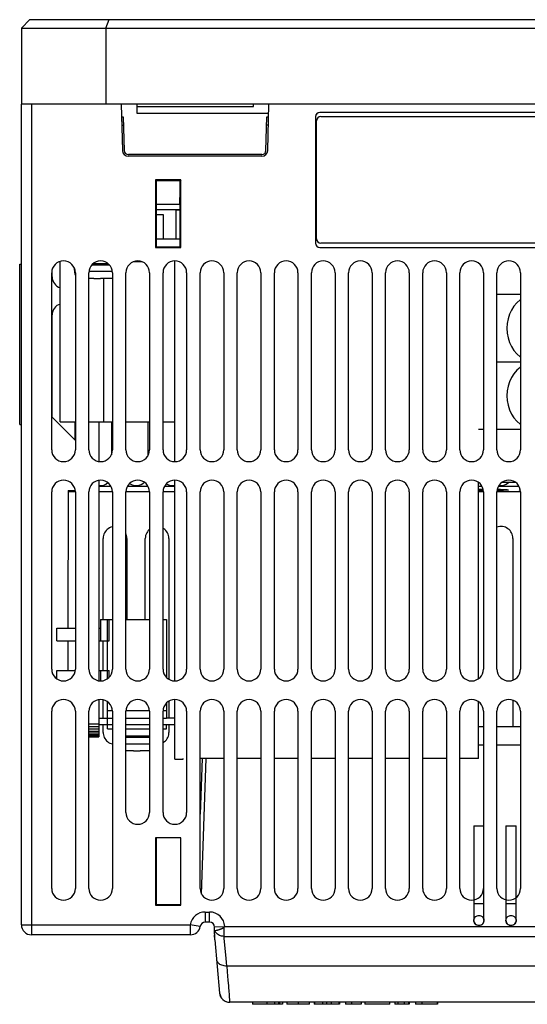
# Model space of a CAD drawing. Extents: x -837 to -216, y -123 to 601.
# Tile 2 of 136: x -624 to -564, y -123 to -6. Entities that reach past the tile are written whole.
import ezdxf

# ---------------------------------------------------------------- set-up
doc = ezdxf.new("R2010")
doc.units = 0
doc.header["$LTSCALE"] = 23.1
doc.layers.add('HEATSINK_AM_0', color=7, linetype='CONTINUOUS')

msp = doc.modelspace()

# ---------------------------------------------------------------- linework, layer by layer
at = {"layer": 'HEATSINK_AM_0', "color": 7}
for p, q in [((-623.12, -6.43), (-624.12, -7.43)), ((-623.12, -6.43), (-505.12, -6.43)), ((-614.12, -7.43), (-613.71, -6.43)), ((-624.12, -7.43), (-624.12, -16.43)), ((-624.12, -7.43), (-504.12, -7.43)), ((-614.12, -7.43), (-614.12, -16.43)), ((-624.12, -113.73), (-624.12, -16.43)), ((-504.12, -16.43), (-624.12, -16.43)), ((-622.92, -16.43), (-622.92, -114.93)), ((-612.28, -16.43), (-612.14, -21.95)), ((-610.42, -16.43), (-610.42, -17.51)), ((-610.42, -16.73), (-596.59, -16.73)), ((-596.59, -16.73), (-596.58, -16.43)), ((-594.9, -21.95), (-594.76, -16.43)), ((-538.72, -17.42), (-588.72, -17.42)), ((-538.72, -17.43), (-588.72, -17.43)), ((-612.24, -17.95), (-612.04, -17.95)), ((-612.04, -17.95), (-611.93, -21.95)), ((-610.42, -17.51), (-594.79, -17.51)), ((-595.11, -21.95), (-595, -17.95)), ((-595, -17.95), (-594.8, -17.95)), ((-589.23, -17.93), (-589.23, -32.93)), ((-589.22, -17.93), (-589.22, -32.93)), ((-589.12, -32.43), (-589.12, -18.43)), ((-588.62, -17.93), (-539.62, -17.93)), ((-612.22, -18.93), (-612.01, -18.93)), ((-594.82, -18.93), (-595.03, -18.93)), ((-595.6, -22.63), (-611.44, -22.63)), ((-595.61, -22.43), (-611.43, -22.43)), ((-608.22, -25.43), (-608.22, -33.43)), ((-608.22, -25.43), (-608.14, -25.52)), ((-605.22, -25.43), (-608.22, -25.43)), ((-608.14, -25.52), (-608.14, -33.35)), ((-605.3, -25.52), (-608.14, -25.52)), ((-605.22, -25.43), (-605.3, -25.52)), ((-605.3, -33.35), (-605.3, -25.52)), ((-605.22, -33.43), (-605.22, -25.43)), ((-605.33, -28.34), (-605.3, -26.63)), ((-605.33, -28.34), (-608.14, -28.34)), ((-608.14, -28.93), (-605.33, -28.93)), ((-605.77, -32.43), (-605.77, -29.02)), ((-605.3, -29.02), (-605.77, -29.02)), ((-605.33, -28.34), (-605.33, -28.93)), ((-605.3, -28.34), (-605.33, -28.34)), ((-608.12, -29.52), (-608.12, -32.43)), ((-608.11, -29.52), (-607.32, -29.52)), ((-607.32, -29.52), (-607.32, -32.43)), ((-608.14, -32.43), (-605.3, -32.43)), ((-608.22, -33.43), (-608.14, -33.35)), ((-608.22, -33.43), (-605.22, -33.43)), ((-608.14, -33.35), (-605.3, -33.35)), ((-605.22, -33.43), (-605.3, -33.35)), ((-588.72, -33.43), (-538.72, -33.43)), ((-588.72, -33.44), (-538.72, -33.44)), ((-539.62, -32.93), (-588.62, -32.93)), ((-624.32, -54.43), (-624.32, -35.43)), ((-624.32, -35.43), (-624.12, -35.43)), ((-620.47, -36.93), (-620.47, -36.07)), ((-619.53, -54.12), (-619.53, -35.1)), ((-617.88, -35.78), (-617.83, -36.3)), ((-613.64, -35.54), (-615.8, -35.54)), ((-613.82, -35.36), (-615.62, -35.36)), ((-610.81, -35.12), (-609.83, -35.12)), ((-605.92, -58.83), (-605.92, -35.03)), ((-620.52, -57.43), (-620.52, -36.43)), ((-617.73, -36.3), (-617.83, -36.3)), ((-617.72, -36.43), (-617.72, -57.43)), ((-616.12, -57.43), (-616.12, -36.43)), ((-615.52, -37.12), (-616.12, -37.12)), ((-613.33, -36.3), (-616.11, -36.3)), ((-615.52, -37.12), (-615.52, -37.12)), ((-615.52, -37.12), (-615.25, -37.12)), ((-615.25, -37.12), (-614.99, -37.12)), ((-614.99, -37.12), (-614.72, -37.12)), ((-614.72, -37.12), (-614.72, -37.12)), ((-613.35, -37.12), (-614.72, -37.12)), ((-614.33, -54.12), (-614.33, -37.12)), ((-613.32, -36.43), (-613.32, -57.43)), ((-611.72, -57.43), (-611.72, -36.43)), ((-608.92, -36.43), (-608.92, -57.43)), ((-607.32, -57.43), (-607.32, -36.43)), ((-604.52, -36.43), (-604.52, -57.43)), ((-602.92, -57.43), (-602.92, -36.43)), ((-600.12, -36.43), (-600.12, -57.43)), ((-598.52, -57.43), (-598.52, -36.43)), ((-595.72, -36.43), (-595.72, -57.43)), ((-594.12, -57.43), (-594.12, -36.43)), ((-591.32, -36.43), (-591.32, -57.43)), ((-589.72, -57.43), (-589.72, -36.43)), ((-586.92, -36.43), (-586.92, -57.43)), ((-585.32, -57.43), (-585.32, -36.43)), ((-582.52, -36.43), (-582.52, -57.43)), ((-580.92, -57.43), (-580.92, -36.43)), ((-578.12, -36.43), (-578.12, -57.43)), ((-576.52, -57.43), (-576.52, -36.43)), ((-573.72, -36.43), (-573.72, -57.43)), ((-572.12, -57.43), (-572.12, -36.43)), ((-569.32, -36.43), (-569.32, -57.43)), ((-567.72, -57.43), (-567.72, -36.43)), ((-564.92, -36.43), (-564.92, -57.43)), ((-564.92, -39.02), (-567.72, -39.02)), ((-620.47, -53.58), (-620.47, -41.43)), ((-564.92, -47.02), (-567.72, -47.02)), ((-564.92, -47.02), (-567.72, -47.02)), ((-620.52, -53.53), (-617.72, -56.33)), ((-624.32, -54.43), (-624.12, -54.43)), ((-624.32, -54.43), (-624.12, -54.43)), ((-619.53, -54.12), (-617.72, -54.12)), ((-617.77, -54.12), (-617.77, -56.28)), ((-616.12, -54.12), (-613.32, -54.12)), ((-614.92, -54.12), (-614.92, -58.82)), ((-613.45, -54.12), (-613.45, -58.02)), ((-611.72, -54.12), (-608.92, -54.12)), ((-609.13, -54.12), (-609.13, -58.17)), ((-607.32, -54.12), (-605.92, -54.12)), ((-569.32, -55.02), (-569.92, -55.02)), ((-564.92, -55.02), (-567.72, -55.02)), ((-614.92, -61.05), (-614.92, -84.82)), ((-613.48, -61.78), (-614.92, -61.78)), ((-609.08, -61.78), (-611.56, -61.78)), ((-605.92, -61.78), (-607.16, -61.78)), ((-605.92, -84.83), (-605.92, -61.03)), ((-569.92, -84.58), (-569.92, -61.29)), ((-569.87, -61.32), (-569.92, -61.32)), ((-569.48, -61.78), (-569.92, -61.78)), ((-565.08, -61.78), (-567.56, -61.78)), ((-565.47, -61.32), (-567.17, -61.32)), ((-620.52, -83.43), (-620.52, -62.43)), ((-618.58, -62.43), (-618.61, -78.58)), ((-618.58, -62.27), (-618.58, -62.43)), ((-618.58, -62.27), (-617.73, -62.27)), ((-617.72, -62.43), (-618.58, -62.43)), ((-617.72, -62.43), (-617.72, -83.43)), ((-616.12, -83.43), (-616.12, -62.43)), ((-613.32, -62.43), (-614.92, -62.43)), ((-613.32, -62.43), (-613.32, -83.43)), ((-611.72, -83.43), (-611.72, -62.43)), ((-608.92, -62.43), (-611.72, -62.43)), ((-608.92, -62.43), (-608.92, -83.43)), ((-607.32, -83.43), (-607.32, -62.43)), ((-605.92, -62.43), (-607.32, -62.43)), ((-604.52, -62.43), (-604.52, -83.43)), ((-602.92, -83.43), (-602.92, -62.43)), ((-600.12, -62.43), (-600.12, -83.43)), ((-598.52, -83.43), (-598.52, -62.43)), ((-595.72, -62.43), (-595.72, -83.43)), ((-594.12, -83.43), (-594.12, -62.43)), ((-591.32, -62.43), (-591.32, -83.43)), ((-589.72, -83.43), (-589.72, -62.43)), ((-586.92, -62.43), (-586.92, -83.43)), ((-585.32, -83.43), (-585.32, -62.43)), ((-582.52, -62.43), (-582.52, -83.43)), ((-580.92, -83.43), (-580.92, -62.43)), ((-578.12, -62.43), (-578.12, -83.43)), ((-576.52, -83.43), (-576.52, -62.43)), ((-573.72, -62.43), (-573.72, -83.43)), ((-572.12, -83.43), (-572.12, -62.43)), ((-569.92, -62.1), (-569.63, -62.1)), ((-569.63, -62.27), (-569.92, -62.26)), ((-569.32, -62.43), (-569.92, -62.43)), ((-569.63, -62.1), (-569.36, -62.1)), ((-569.33, -62.27), (-569.63, -62.27)), ((-569.32, -62.43), (-569.32, -83.43)), ((-567.72, -83.43), (-567.72, -62.43)), ((-564.92, -62.43), (-567.72, -62.43)), ((-567.48, -62.26), (-567.71, -62.26)), ((-564.92, -62.43), (-564.92, -83.43)), ((-614.42, -77.53), (-614.42, -67.93)), ((-611.62, -67.93), (-611.62, -77.53)), ((-609.42, -77.53), (-609.42, -67.93)), ((-606.62, -67.93), (-606.62, -84.64)), ((-565.82, -67.93), (-565.82, -84.74)), ((-614.72, -77.53), (-614.72, -80.08)), ((-614.72, -77.53), (-613.72, -77.53)), ((-613.92, -84.58), (-613.92, -77.53)), ((-613.92, -77.53), (-613.32, -77.53)), ((-613.72, -80.08), (-613.72, -77.53)), ((-611.72, -77.53), (-608.92, -77.53)), ((-607.32, -77.53), (-606.92, -77.53)), ((-606.92, -77.53), (-606.92, -84.41)), ((-619.92, -80.08), (-619.92, -78.58)), ((-619.92, -78.58), (-617.72, -78.58)), ((-614.92, -78.58), (-614.72, -78.58)), ((-619.92, -80.08), (-617.72, -80.08)), ((-618.61, -80.08), (-618.62, -83.58)), ((-614.92, -80.08), (-614.72, -80.08)), ((-614.72, -80.08), (-613.72, -80.08)), ((-614.42, -83.58), (-614.42, -80.08)), ((-619.92, -84.58), (-619.92, -83.58)), ((-619.92, -83.58), (-617.73, -83.58)), ((-614.92, -83.58), (-614.72, -83.58)), ((-614.72, -83.58), (-614.72, -84.83)), ((-614.72, -83.58), (-613.72, -83.58)), ((-613.72, -84.41), (-613.72, -83.58)), ((-620.13, -84.4), (-619.92, -84.4)), ((-614.92, -87.05), (-614.92, -91.44)), ((-614.42, -89.23), (-614.42, -87.07)), ((-613.92, -89.23), (-613.92, -87.29)), ((-606.92, -87.46), (-606.92, -89.23)), ((-606.62, -87.22), (-606.62, -89.23)), ((-605.92, -94.12), (-605.92, -87.03)), ((-569.92, -94.02), (-569.92, -87.29)), ((-565.82, -87.13), (-565.82, -90.23)), ((-620.52, -109.43), (-620.52, -88.43)), ((-617.72, -88.43), (-617.72, -109.43)), ((-616.12, -109.43), (-616.12, -88.43)), ((-613.92, -89.23), (-613.92, -88.33)), ((-613.92, -88.33), (-613.32, -88.33)), ((-613.32, -88.43), (-613.32, -109.43)), ((-611.72, -88.33), (-608.92, -88.33)), ((-611.72, -100.43), (-611.72, -88.43)), ((-608.92, -88.43), (-608.92, -100.43)), ((-607.32, -88.33), (-606.92, -88.33)), ((-607.32, -100.43), (-607.32, -88.43)), ((-606.92, -88.33), (-606.92, -89.23)), ((-604.52, -88.43), (-604.52, -100.43)), ((-602.92, -109.43), (-602.92, -88.43)), ((-600.12, -88.43), (-600.12, -109.43)), ((-598.52, -109.43), (-598.52, -88.43)), ((-595.72, -88.43), (-595.72, -109.43)), ((-594.12, -109.43), (-594.12, -88.43)), ((-591.32, -88.43), (-591.32, -109.43)), ((-589.72, -109.43), (-589.72, -88.43)), ((-586.92, -88.43), (-586.92, -109.43)), ((-585.32, -109.43), (-585.32, -88.43)), ((-582.52, -88.43), (-582.52, -109.43)), ((-580.92, -109.43), (-580.92, -88.43)), ((-578.12, -88.43), (-578.12, -109.43)), ((-576.52, -109.43), (-576.52, -88.43)), ((-573.72, -88.43), (-573.72, -109.43)), ((-572.12, -109.43), (-572.12, -88.43)), ((-569.32, -88.43), (-569.32, -109.43)), ((-567.72, -109.43), (-567.72, -88.43)), ((-564.92, -88.43), (-564.92, -109.43)), ((-614.92, -89.23), (-613.92, -89.23)), ((-613.92, -90.03), (-613.92, -89.23)), ((-613.92, -89.23), (-613.32, -89.23)), ((-613.92, -89.23), (-613.32, -89.23)), ((-611.72, -89.23), (-608.92, -89.23)), ((-611.72, -89.23), (-608.92, -89.23)), ((-607.32, -89.23), (-606.92, -89.23)), ((-607.32, -89.23), (-606.92, -89.23)), ((-605.92, -89.23), (-606.92, -89.23)), ((-616.12, -89.93), (-614.92, -89.93)), ((-616.12, -90.23), (-614.92, -90.23)), ((-616.12, -90.51), (-614.92, -90.51)), ((-616.12, -90.77), (-614.92, -90.77)), ((-616.12, -91), (-614.92, -91)), ((-613.32, -90.03), (-614.92, -90.03)), ((-614.42, -90.93), (-614.42, -90.03)), ((-613.92, -90.53), (-613.92, -90.03)), ((-613.92, -90.53), (-613.32, -90.53)), ((-608.92, -90.03), (-611.72, -90.03)), ((-611.72, -90.53), (-608.92, -90.53)), ((-605.92, -90.03), (-607.32, -90.03)), ((-607.32, -90.53), (-606.92, -90.53)), ((-606.92, -90.53), (-606.92, -90.03)), ((-606.62, -90.03), (-606.62, -90.93)), ((-569.92, -90.23), (-569.32, -90.23)), ((-567.72, -90.23), (-564.92, -90.23)), ((-616.12, -91.19), (-614.92, -91.19)), ((-616.12, -91.33), (-614.92, -91.33)), ((-616.12, -91.41), (-614.92, -91.41)), ((-616.12, -91.44), (-614.92, -91.44)), ((-608.92, -91.37), (-611.72, -91.37)), ((-608.92, -91.55), (-611.72, -91.55)), ((-608.92, -92.31), (-611.72, -92.31)), ((-610.82, -93.13), (-611.72, -93.13)), ((-610.82, -93.13), (-610.82, -93.13)), ((-610.82, -93.13), (-610.55, -93.13)), ((-610.55, -93.13), (-610.29, -93.13)), ((-610.29, -93.13), (-610.02, -93.13)), ((-610.02, -93.13), (-610.02, -93.13)), ((-608.92, -93.13), (-610.02, -93.13)), ((-569.32, -92.43), (-569.92, -92.43)), ((-564.92, -92.43), (-567.72, -92.43)), ((-605.92, -94.12), (-604.92, -94.12)), ((-604.92, -94.12), (-604.92, -94.02)), ((-602.69, -94.02), (-602.92, -100.63)), ((-600.12, -94.02), (-602.92, -94.02)), ((-602.75, -110.1), (-602.19, -94.02)), ((-595.72, -94.02), (-598.52, -94.02)), ((-591.32, -94.02), (-594.12, -94.02)), ((-586.92, -94.02), (-589.72, -94.02)), ((-582.52, -94.02), (-585.32, -94.02)), ((-578.12, -94.02), (-580.92, -94.02)), ((-573.72, -94.02), (-576.52, -94.02)), ((-569.92, -94.02), (-572.12, -94.02)), ((-570.46, -102.03), (-569.26, -102.03)), ((-570.46, -102.03), (-570.46, -113.23)), ((-569.26, -113.23), (-569.26, -102.03)), ((-566.65, -102.03), (-565.45, -102.03)), ((-566.65, -102.03), (-566.65, -113.23)), ((-565.45, -113.23), (-565.45, -102.03)), ((-608.22, -103.43), (-608.22, -111.43)), ((-605.22, -103.43), (-608.22, -103.43)), ((-608.13, -103.43), (-608.13, -111.35)), ((-605.22, -111.43), (-605.22, -103.43)), ((-608.22, -111.43), (-608.13, -111.35)), ((-608.22, -111.43), (-605.22, -111.43)), ((-608.13, -111.35), (-605.22, -111.35)), ((-570.46, -111.23), (-569.26, -111.23)), ((-566.65, -111.23), (-565.45, -111.23)), ((-602.32, -112.23), (-601.8, -112.23)), ((-602.32, -112.23), (-602.32, -113.43)), ((-601.8, -113.43), (-601.8, -112.23)), ((-570.07, -112.67), (-570.06, -112.67)), ((-569.76, -112.64), (-569.76, -112.64)), ((-569.65, -112.67), (-569.65, -112.67)), ((-566.26, -112.67), (-566.25, -112.67)), ((-565.95, -112.64), (-565.95, -112.64)), ((-565.84, -112.67), (-565.84, -112.67)), ((-624.12, -113.73), (-604.09, -113.73)), ((-602.91, -113.93), (-604.09, -113.73)), ((-604.09, -113.73), (-604.09, -114.93)), ((-601.8, -113.43), (-602.32, -113.43)), ((-601.22, -114.85), (-601.2, -114.16)), ((-600.04, -113.99), (-601.2, -114.02)), ((-601.16, -115.54), (-601.2, -114.02)), ((-601.04, -114.41), (-600.97, -114.39)), ((-600.09, -114.05), (-600.08, -114.03)), ((-600.09, -114.64), (-600.09, -114.05)), ((-600.08, -114.03), (-600.02, -113.97)), ((-600.02, -113.97), (-600, -113.95)), ((-600, -113.95), (-512.44, -113.95)), ((-570.07, -113.8), (-570.06, -113.8)), ((-569.96, -113.82), (-569.96, -113.82)), ((-569.65, -113.8), (-569.65, -113.8)), ((-566.26, -113.8), (-566.25, -113.8)), ((-566.15, -113.82), (-566.15, -113.82)), ((-565.84, -113.8), (-565.84, -113.8)), ((-604.09, -114.93), (-622.92, -114.93)), ((-601.16, -115.54), (-601.21, -114.98)), ((-601.19, -115.04), (-601.21, -115.04)), ((-601.12, -114.56), (-601.19, -114.44)), ((-601.19, -114.44), (-601.17, -114.44)), ((-601.17, -115.04), (-601.19, -115.04)), ((-601.17, -114.44), (-601.1, -114.42)), ((-601.16, -115.54), (-600.61, -121.84)), ((-601.1, -114.42), (-601.04, -114.41)), ((-600.09, -115.12), (-600.09, -115.04)), ((-600.09, -115.12), (-512.34, -115.12)), ((-599.44, -122.59), (-599.43, -122.71)), ((-599.43, -122.71), (-599.42, -122.81)), ((-513.03, -122.93), (-599.41, -122.93)), ((-596.7, -122.93), (-596.7, -123.17)), ((-593.14, -123.17), (-596.7, -123.17)), ((-595.01, -122.93), (-595.01, -123.17)), ((-594.09, -122.93), (-594.09, -123.17)), ((-593.63, -122.93), (-593.63, -123.17)), ((-593.46, -123.17), (-593.46, -122.93)), ((-593.14, -122.93), (-593.14, -123.17)), ((-592.63, -122.93), (-592.63, -123.17)), ((-589.95, -123.17), (-592.63, -123.17)), ((-591.31, -122.93), (-591.31, -123.17)), ((-589.95, -123.17), (-589.95, -122.93)), ((-589.39, -122.93), (-589.39, -123.17)), ((-586.4, -123.17), (-589.39, -123.17)), ((-589.35, -122.93), (-589.35, -123.17)), ((-588.42, -122.93), (-588.42, -123.17)), ((-587.92, -122.93), (-587.92, -123.17)), ((-587.38, -122.93), (-587.38, -123.17)), ((-586.49, -122.93), (-586.49, -123.17)), ((-586.4, -122.93), (-586.4, -123.17)), ((-585.68, -122.93), (-585.68, -123.17)), ((-583.82, -123.17), (-585.68, -123.17)), ((-584.98, -122.93), (-584.98, -123.17)), ((-583.82, -122.93), (-583.82, -123.17)), ((-583.37, -122.93), (-583.37, -123.17)), ((-580.41, -123.17), (-583.37, -123.17)), ((-580.41, -123.17), (-580.41, -122.93)), ((-579.82, -122.93), (-579.82, -123.17)), ((-578.13, -123.17), (-579.82, -123.17)), ((-579.47, -122.93), (-579.47, -123.17)), ((-578.71, -122.93), (-578.71, -123.17)), ((-578.2, -122.93), (-578.2, -123.17)), ((-578.13, -122.93), (-578.13, -123.17)), ((-577.37, -122.93), (-577.37, -123.17)), ((-574.76, -123.17), (-577.37, -123.17)), ((-576.61, -122.93), (-576.61, -123.17)), ((-574.8, -122.93), (-574.8, -123.17)), ((-574.76, -122.93), (-574.76, -123.17))]:
    msp.add_line(p, q, dxfattribs=at)
for points in [[(-613.35, -37.12), (-613.33, -37.12), (-613.32, -37.12), (-613.32, -37.12)], [(-564.92, -39.63), (-564.97, -39.66), (-565.35, -40), (-565.7, -40.41), (-565.99, -40.86), (-566.22, -41.36), (-566.39, -41.9), (-566.49, -42.45), (-566.53, -43.02)], [(-566.53, -43.02), (-566.49, -43.6), (-566.39, -44.15), (-566.22, -44.69), (-565.99, -45.19), (-565.7, -45.64), (-565.35, -46.05), (-564.97, -46.39), (-564.92, -46.42)], [(-564.92, -47.63), (-564.97, -47.66), (-565.35, -48), (-565.7, -48.41), (-565.99, -48.86), (-566.22, -49.36), (-566.39, -49.9), (-566.49, -50.45), (-566.53, -51.02)], [(-566.53, -51.02), (-566.49, -51.6), (-566.39, -52.15), (-566.22, -52.69), (-565.99, -53.19), (-565.7, -53.64), (-565.35, -54.05), (-564.97, -54.39), (-564.92, -54.42)], [(-567.68, -62.1), (-567.49, -62.11), (-567.29, -62.11), (-567.1, -62.12), (-566.94, -62.13), (-566.79, -62.13), (-566.66, -62.14), (-566.55, -62.15), (-566.47, -62.16), (-566.4, -62.16), (-566.36, -62.17), (-566.35, -62.18)], [(-566.35, -62.18), (-566.36, -62.19), (-566.4, -62.2), (-566.47, -62.21), (-566.55, -62.22), (-566.66, -62.22), (-566.79, -62.23), (-566.93, -62.24), (-567.1, -62.25), (-567.28, -62.25), (-567.48, -62.26)], [(-565.09, -62.18), (-565.08, -62.17), (-565.04, -62.16), (-564.97, -62.16), (-564.95, -62.15)], [(-564.94, -62.21), (-564.97, -62.21), (-565.04, -62.2), (-565.08, -62.19), (-565.09, -62.18)], [(-565.82, -67.93), (-565.83, -67.76), (-565.86, -67.6), (-565.91, -67.44), (-565.98, -67.28), (-566.07, -67.14), (-566.17, -67), (-566.29, -66.88), (-566.42, -66.78), (-566.57, -66.69), (-566.72, -66.62), (-566.88, -66.57), (-567.05, -66.54), (-567.22, -66.53), (-567.39, -66.54), (-567.56, -66.57), (-567.72, -66.62), (-567.72, -66.62)], [(-613.32, -66.57), (-613.36, -66.57), (-613.52, -66.62), (-613.67, -66.69), (-613.82, -66.78), (-613.95, -66.88), (-614.07, -67), (-614.17, -67.14), (-614.26, -67.28), (-614.33, -67.44), (-614.38, -67.6), (-614.41, -67.76), (-614.42, -67.93)], [(-611.62, -67.93), (-611.63, -67.76), (-611.66, -67.6), (-611.71, -67.44), (-611.72, -67.41)], [(-608.92, -66.86), (-608.95, -66.88), (-609.07, -67), (-609.17, -67.14), (-609.26, -67.28), (-609.33, -67.44), (-609.38, -67.6), (-609.41, -67.76), (-609.42, -67.93)], [(-606.62, -67.93), (-606.63, -67.76), (-606.66, -67.6), (-606.71, -67.44), (-606.78, -67.28), (-606.87, -67.14), (-606.97, -67), (-607.09, -66.88), (-607.22, -66.78), (-607.32, -66.72)], [(-614.42, -90.93), (-614.41, -91.08), (-614.39, -91.24), (-614.34, -91.39), (-614.29, -91.54), (-614.21, -91.67), (-614.12, -91.8), (-614.01, -91.92), (-613.9, -92.03), (-613.77, -92.12), (-613.63, -92.2), (-613.48, -92.26), (-613.33, -92.3), (-613.32, -92.3)], [(-607.32, -92.15), (-607.27, -92.12), (-607.14, -92.03), (-607.03, -91.92), (-606.92, -91.8), (-606.83, -91.67), (-606.75, -91.54), (-606.69, -91.39), (-606.65, -91.24), (-606.63, -91.08), (-606.62, -90.93)], [(-569.86, -113.83), (-569.96, -113.82), (-570.06, -113.8), (-570.16, -113.75), (-570.25, -113.69), (-570.32, -113.62), (-570.38, -113.53), (-570.42, -113.44), (-570.45, -113.34), (-570.46, -113.23), (-570.45, -113.13), (-570.42, -113.03), (-570.38, -112.93), (-570.32, -112.85), (-570.25, -112.77), (-570.16, -112.71), (-570.06, -112.67), (-569.96, -112.64), (-569.86, -112.63)], [(-570.45, -113.13), (-570.42, -113.03), (-570.38, -112.94), (-570.32, -112.85), (-570.25, -112.78), (-570.16, -112.72), (-570.16, -112.71)], [(-569.86, -112.63), (-569.76, -112.64), (-569.65, -112.67), (-569.56, -112.71), (-569.47, -112.77), (-569.4, -112.85), (-569.34, -112.93), (-569.3, -113.03), (-569.27, -113.13), (-569.26, -113.23), (-569.27, -113.34), (-569.3, -113.44), (-569.34, -113.53), (-569.4, -113.62), (-569.47, -113.69), (-569.56, -113.75), (-569.65, -113.8), (-569.76, -113.82), (-569.86, -113.83)], [(-569.56, -112.71), (-569.56, -112.72), (-569.47, -112.78), (-569.4, -112.85), (-569.34, -112.94), (-569.29, -113.03), (-569.27, -113.13)], [(-566.05, -113.83), (-566.15, -113.82), (-566.25, -113.8), (-566.35, -113.75), (-566.44, -113.69), (-566.51, -113.62), (-566.57, -113.53), (-566.61, -113.44), (-566.64, -113.34), (-566.65, -113.23), (-566.64, -113.13), (-566.61, -113.03), (-566.57, -112.93), (-566.51, -112.85), (-566.44, -112.77), (-566.35, -112.71), (-566.25, -112.67), (-566.15, -112.64), (-566.05, -112.63)], [(-566.64, -113.13), (-566.61, -113.03), (-566.57, -112.94), (-566.51, -112.85), (-566.44, -112.78), (-566.35, -112.72), (-566.35, -112.71)], [(-566.05, -112.63), (-565.95, -112.64), (-565.84, -112.67), (-565.75, -112.71), (-565.66, -112.77), (-565.59, -112.85), (-565.53, -112.93), (-565.49, -113.03), (-565.46, -113.13), (-565.45, -113.23), (-565.46, -113.34), (-565.49, -113.44), (-565.53, -113.53), (-565.59, -113.62), (-565.66, -113.69), (-565.75, -113.75), (-565.84, -113.8), (-565.95, -113.82), (-566.05, -113.83)], [(-565.75, -112.71), (-565.75, -112.72), (-565.66, -112.78), (-565.59, -112.85), (-565.53, -112.94), (-565.48, -113.03), (-565.46, -113.13)], [(-600.97, -114.39), (-600.92, -114.38), (-600.88, -114.37), (-600.83, -114.35), (-600.78, -114.34), (-600.73, -114.33), (-600.67, -114.31), (-600.63, -114.3), (-600.58, -114.28), (-600.53, -114.27), (-600.49, -114.25), (-600.45, -114.24), (-600.41, -114.22), (-600.37, -114.21), (-600.34, -114.19), (-600.3, -114.18), (-600.27, -114.16), (-600.24, -114.15), (-600.21, -114.13), (-600.19, -114.12), (-600.16, -114.1), (-600.14, -114.08), (-600.12, -114.07), (-600.09, -114.05)], [(-570.45, -113.33), (-570.42, -113.43), (-570.38, -113.53), (-570.32, -113.62), (-570.25, -113.69), (-570.16, -113.75), (-570.16, -113.75)], [(-569.56, -113.75), (-569.56, -113.75), (-569.47, -113.69), (-569.4, -113.62), (-569.34, -113.53), (-569.29, -113.43), (-569.27, -113.33)], [(-566.64, -113.33), (-566.61, -113.43), (-566.57, -113.53), (-566.51, -113.62), (-566.44, -113.69), (-566.35, -113.75), (-566.35, -113.75)], [(-565.75, -113.75), (-565.75, -113.75), (-565.66, -113.69), (-565.59, -113.62), (-565.53, -113.53), (-565.48, -113.43), (-565.46, -113.33)], [(-601.18, -114.84), (-601.2, -114.84), (-601.22, -114.85)], [(-601.21, -114.98), (-601.19, -114.97), (-601.18, -114.96)], [(-601.19, -114.44), (-601.19, -114.44), (-601.19, -114.44), (-601.19, -114.45), (-601.19, -114.45), (-601.19, -114.45), (-601.19, -114.45)], [(-600.09, -115.12), (-600.23, -115.11), (-600.37, -115.09), (-600.5, -115.06), (-600.62, -115), (-600.74, -114.94), (-600.85, -114.86), (-600.95, -114.78), (-601.04, -114.67), (-601.12, -114.56)], [(-600.09, -115.04), (-600.09, -114.91), (-600.09, -114.83), (-600.09, -114.74), (-600.09, -114.64)], [(-599.84, -117.75), (-600.07, -115.34), (-600.09, -115.12)], [(-512.53, -118.63), (-599.91, -118.63), (-600.06, -118.62), (-600.2, -118.59), (-600.34, -118.55), (-600.46, -118.5), (-600.58, -118.44), (-600.68, -118.37), (-600.77, -118.28), (-600.84, -118.19), (-600.9, -118.1), (-600.94, -117.99), (-600.95, -117.89)], [(-599.76, -118.63), (-599.8, -118.19), (-599.84, -117.75)], [(-599.76, -118.63), (-599.7, -119.27), (-599.66, -119.83), (-599.62, -120.29), (-599.56, -120.98)], [(-599.56, -120.98), (-599.54, -121.25), (-599.52, -121.54)], [(-599.52, -121.54), (-599.48, -122.1), (-599.46, -122.33), (-599.44, -122.59)], [(-599.42, -122.81), (-599.42, -122.9), (-599.41, -122.92), (-599.41, -122.93)]]:
    msp.add_lwpolyline(points, dxfattribs=at)
for centre, radius, start, end in [((-588.72, -17.93), 0.51, 90, 180), ((-588.72, -17.93), 0.5, 90, 180), ((-588.62, -18.43), 0.5, 90, 180), ((-611.44, -21.93), 0.7, 181.5, 270), ((-611.43, -21.93), 0.5, 181.5, 270), ((-595.61, -21.93), 0.5, 270, 358.5), ((-595.6, -21.93), 0.7, 270, 358.5), ((-605.33, -28.33), 0.6, 270, 272.8366), ((-588.62, -32.43), 0.5, 180, 270), ((-588.72, -32.93), 0.51, 180, 270), ((-588.72, -32.93), 0.5, 180, 270), ((-619.12, -36.43), 1.4, 0, 180), ((-614.72, -36.43), 1.4, 0, 180), ((-610.32, -36.43), 1.4, 0, 180), ((-605.92, -36.43), 1.4, 0, 180), ((-601.52, -36.43), 1.4, 0, 180), ((-597.12, -36.43), 1.4, 0, 180), ((-592.72, -36.43), 1.4, 0, 180), ((-588.32, -36.43), 1.4, 0, 180), ((-583.92, -36.43), 1.4, 0, 180), ((-579.52, -36.43), 1.4, 0, 180), ((-575.12, -36.43), 1.4, 0, 180), ((-570.72, -36.43), 1.4, 0, 180), ((-566.32, -36.43), 1.4, 0, 180), ((-619.12, -36.93), 1.35, 180, 252.4518), ((-616.94, -36.22), 0.9, 185, 209.6158), ((-619.12, -41.43), 1.35, 107.5458, 180), ((-619.12, -57.43), 1.4, 180, 360), ((-614.72, -57.43), 1.4, 180, 360), ((-610.32, -57.43), 1.4, 180, 360), ((-605.92, -57.43), 1.4, 180, 360), ((-601.52, -57.43), 1.4, 180, 360), ((-597.12, -57.43), 1.4, 180, 360), ((-592.72, -57.43), 1.4, 180, 360), ((-588.32, -57.43), 1.4, 180, 360), ((-583.92, -57.43), 1.4, 180, 360), ((-579.52, -57.43), 1.4, 180, 360), ((-575.12, -57.43), 1.4, 180, 360), ((-570.72, -57.43), 1.4, 180, 360), ((-566.32, -57.43), 1.4, 180, 360), ((-619.12, -62.43), 1.4, 0, 180), ((-614.72, -62.43), 1.4, 0, 180), ((-614.8, -60.33), 1.35, 264.8838, 313.1287), ((-610.32, -62.43), 1.4, 0, 180), ((-610.48, -60.33), 1.35, 233.5727, 315.2457), ((-605.92, -62.43), 1.4, 0, 180), ((-606.16, -60.33), 1.35, 235.9819, 280.2472), ((-601.52, -62.43), 1.4, 0, 180), ((-597.12, -62.43), 1.4, 0, 180), ((-592.72, -62.43), 1.4, 0, 180), ((-588.32, -62.43), 1.4, 0, 180), ((-583.92, -62.43), 1.4, 0, 180), ((-579.52, -62.43), 1.4, 0, 180), ((-575.12, -62.43), 1.4, 0, 180), ((-570.72, -62.43), 1.4, 0, 180), ((-566.32, -62.43), 1.4, 0, 180), ((-567.28, -60.33), 1.35, 261.1274, 312.7408), ((-619.12, -83.43), 1.4, 180, 360), ((-614.72, -83.43), 1.4, 180, 360), ((-610.32, -83.43), 1.4, 180, 360), ((-605.92, -83.43), 1.4, 180, 360), ((-601.52, -83.43), 1.4, 180, 360), ((-597.12, -83.43), 1.4, 180, 360), ((-592.72, -83.43), 1.4, 180, 360), ((-588.32, -83.43), 1.4, 180, 360), ((-583.92, -83.43), 1.4, 180, 360), ((-579.52, -83.43), 1.4, 180, 360), ((-575.12, -83.43), 1.4, 180, 360), ((-570.72, -83.43), 1.4, 180, 360), ((-566.32, -83.43), 1.4, 180, 360), ((-619.12, -88.43), 1.4, 0, 180), ((-614.72, -88.43), 1.4, 0, 180), ((-610.32, -88.43), 1.4, 0, 180), ((-605.92, -88.43), 1.4, 0, 180), ((-601.52, -88.43), 1.4, 0, 180), ((-597.12, -88.43), 1.4, 0, 180), ((-592.72, -88.43), 1.4, 0, 180), ((-588.32, -88.43), 1.4, 0, 180), ((-583.92, -88.43), 1.4, 0, 180), ((-579.52, -88.43), 1.4, 0, 180), ((-575.12, -88.43), 1.4, 0, 180), ((-570.72, -88.43), 1.4, 0, 180), ((-566.32, -88.43), 1.4, 0, 180), ((-610.32, -100.43), 1.4, 180, 360), ((-605.92, -100.43), 1.4, 180, 360), ((-619.12, -109.43), 1.4, 180, 360), ((-614.72, -109.43), 1.4, 180, 360), ((-601.52, -109.43), 1.4, 180, 360), ((-597.12, -109.43), 1.4, 180, 360), ((-592.72, -109.43), 1.4, 180, 360), ((-588.32, -109.43), 1.4, 180, 360), ((-583.92, -109.43), 1.4, 180, 360), ((-579.52, -109.43), 1.4, 180, 360), ((-575.12, -109.43), 1.4, 180, 360), ((-570.72, -109.43), 1.4, 180, 360), ((-566.32, -109.43), 1.4, 180, 360), ((-602.32, -114.03), 1.8, 90, 170.4061), ((-601.8, -114.03), 1.8, 2.6399, 90), ((-622.92, -113.73), 1.2, 180, 270), ((-604.09, -113.73), 1.2, 269.9995, 350.4062), ((-602.32, -114.03), 0.6, 90.2077, 170.4075), ((-601.8, -114.03), 0.6, 1.5, 90), ((-599.72, -114.85), 1.5, 180, 185), ((-599.42, -121.73), 1.2, 185.0038, 270), ((-599.41, -121.73), 1.2, 185, 270)]:
    msp.add_arc(centre, radius, start, end, dxfattribs=at)

doc.saveas('drawing.dxf')
